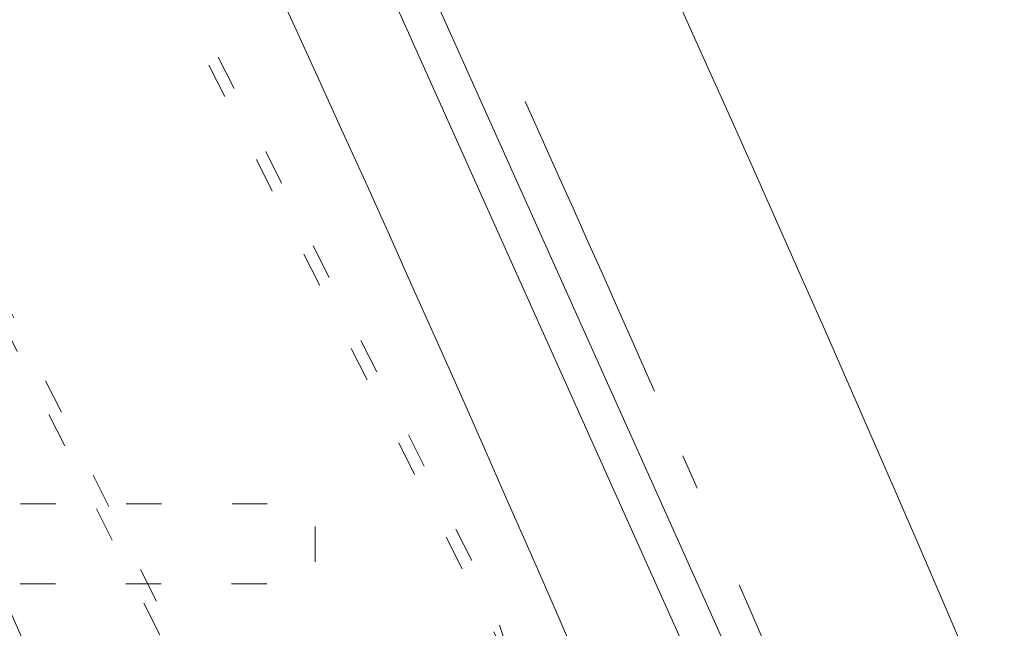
# Model space of a CAD drawing. Header units: millimetres. Extents: x -62314 to 79800, y -34032 to 28340.
# Tile 236 of 256: x 63604 to 64589, y 345 to 954. Entities that reach past the tile are written whole.
import ezdxf

# ---------------------------------------------------------------- set-up
doc = ezdxf.new("R2010")
doc.units = ezdxf.units.MM
doc.header["$LTSCALE"] = 508
doc.linetypes.add('Dash Style-5', pattern=[0.20828, 0.069425, -0.138855])
doc.linetypes.add('Dash Style-6', pattern=[1.04164, 0.625, -0.20828, 0.06943, -0.13893])
for name, color, linetype, lineweight in [('(00) tekening-aanzicht grijs', 8, 'Continuous', 0), ('(00) tekening-stramien-algemeen', 7, 'Dash Style-6', 0), ('(28) hoofddraagconstructie-bovenliggend', 1, 'Dash Style-5', 0), ('None', 7, 'Continuous', 0)]:
    doc.layers.add(name, color=color, linetype=linetype, lineweight=lineweight)

# ---------------------------------------------------------------- blocks, each defined once
blk = doc.blocks.new('blok b-v1-gevel_constructie')
at = {"layer": '(28) hoofddraagconstructie-bovenliggend', "color": 2, "lineweight": 0, "transparency": 33554687, "flags": 128}
for points in [[(11711.79, 31224.21), (14764.46, 27795.86), (14540.41, 27596.36), (11487.74, 31024.71)], [(-3165.85, 23357.42), (14390.89, 28061.74), (14411.6, 27984.47), (-3145.15, 23280.15)]]:
    blk.add_lwpolyline(points, close=True, dxfattribs=at)
blk = doc.blocks.new('bu-b-10')
at = {"layer": 'None', "color": 17, "lineweight": 0, "transparency": 33554687, "flags": 128}
blk.add_lwpolyline([(20372.98, 6432.41), (20396.98, 6402.96), (19474.2, 5650.98), (19450.19, 5680.44)], close=True, dxfattribs=at)
blk = doc.blocks.new('blok B 01 (2D)')
at = {"layer": '(00) tekening-aanzicht grijs', "color": 17, "lineweight": 0, "transparency": 33554687, "flags": 128}
blk.add_lwpolyline([(67147.1, 17815), (67147.15, 17815, 0.120217), (58755.98, 30980.72), (59001.11, 31046.44), (59684.33, 30368.24), (59885.21, 30565.97, -0.112264), (67637.51, 17925.97, -0.000404), (67654.79, 17874.82), (67653.59, 17874.13, -0.068823), (67693, 17589.15), (67693, 8520.64), (67193, 8520.64), (67193, 17589.15, 0.081822), (67163.93, 17765.58)], format="xyb", dxfattribs=at)
at = {"layer": '(28) hoofddraagconstructie-bovenliggend', "color": 2, "lineweight": 0, "transparency": 33554687, "flags": 128}
for points in [[(59478.01, 30916.31), (62063.37, 28017.84), (65277.31, 23158.29)], [(59254.13, 30716.61), (61825.08, 27834.3), (65027.08, 22992.8)]]:
    blk.add_lwpolyline(points, dxfattribs=at)
at = {"layer": 'None', "color": 17, "lineweight": 0, "transparency": 33554687, "flags": 128}
blk.add_lwpolyline([(67854.77, 18398.59, 0.109455), (60141.36, 30818.11)], format="xyb", dxfattribs=at)
at = {"layer": 'None', "color": 17, "transparency": 33554687, "rotation": 90}
blk.add_blockref('bu-b-10', (68046.99, 8444.05), dxfattribs=at)
at = {"layer": 'None', "color": 17, "transparency": 33554687}
blk.add_blockref('blok b-v1-gevel_constructie', (47480.01, -0.02), dxfattribs=at)
blk = doc.blocks.new('Stramien blok B')
at = {"layer": '(00) tekening-stramien-algemeen', "color": 2, "lineweight": 0, "transparency": 33554687}
blk.add_arc((35700.81, -3868.71), 33612.33, 18.044708, 49.822253, dxfattribs=at)

msp = doc.modelspace()

# ---------------------------------------------------------------- block references
at = {"layer": 'None', "color": 17, "transparency": 33554687}
for name, p, rotation in [('blok B 01 (2D)', (-3125.94, -10622.93), 344.9999999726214), ('Stramien blok B', (0, 0), 344.9999645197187)]:
    msp.add_blockref(name, p, dxfattribs=dict(at, rotation=rotation))

doc.saveas('drawing.dxf')
